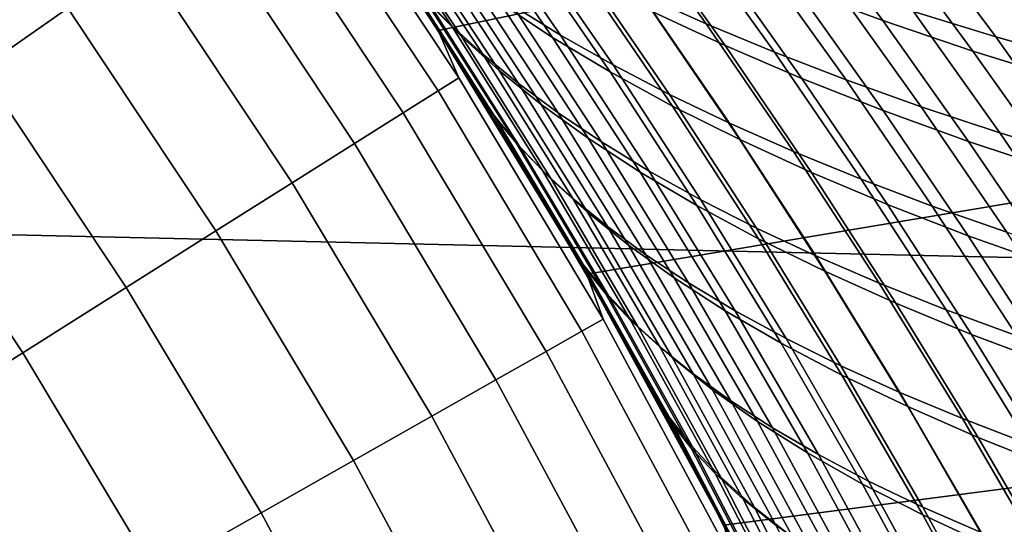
# Model space of a CAD drawing. Header units: metres. Extents: x -28 to 70, y -218 to 27.
# Tile 173 of 246: x 16.97 to 20.58, y 10.08 to 11.93. Entities that reach past the tile are written whole.
import ezdxf

# ---------------------------------------------------------------- set-up
doc = ezdxf.new("R2010")
doc.units = ezdxf.units.M
doc.layers.add('solid_10_261_002_XXX', color=7, linetype='CONTINUOUS')

msp = doc.modelspace()

# ---------------------------------------------------------------- linework, layer by layer
at = {"layer": 'solid_10_261_002_XXX'}
for points in [[(-24.122406, 13.204515, -5), (24.698545, 12.092615, -5), (25.223248, 10.956131, -5), (-24.698545, 12.092615, -5)], [(23.683634, 12.964748), (17.920586, 12.761367), (18.507654, 11.893956)], [(23.683634, 12.964748), (18.507654, 11.893956), (19.052479, 11.000106), (24.2493, 11.873136)], [(17.150885, 11.975918, 152.1147), (16.570696, 12.766656, 152.1147), (16.262587, 12.529278, 153.591949), (16.831989, 11.753242, 153.591949)], [(18.59248, 11.760939, 87.98156), (18.507654, 11.893956), (17.920586, 12.761367), (18.382956, 12.085817, 88.164383)], [(17.920671, 12.761252, 143.052673), (18.01351, 12.578261, 144.561661), (18.583282, 11.720102, 144.561661), (18.507578, 11.894098, 143.052673)], [(18.28809, 12.228889, 139.751175), (18.012146, 12.631809, 139.505798), (17.920671, 12.761252, 143.052673), (18.507578, 11.894098, 143.052673)], [(18.583282, 11.720102, 144.561661), (18.01351, 12.578261, 144.561661), (17.9396, 12.526653, 146.086594), (18.507036, 11.672015, 146.086594)], [(18.507036, 11.672015, 146.086594), (17.9396, 12.526653, 146.086594), (17.816151, 12.440452, 147.606766), (18.379681, 11.591695, 147.606766)], [(18.103672, 12.536716, 138.678299), (18.453798, 12.01755, 138.99382), (18.555399, 11.912803, 138.607712), (18.210409, 12.428763, 138.296646)], [(18.475712, 11.991741, 89.081001), (18.132614, 12.501877, 89.389877), (18.256969, 12.377452, 89.809547), (18.594837, 11.870257, 89.505318)], [(18.733124, 11.99573, 91.058716), (18.400373, 12.477184, 91.366287), (18.597937, 12.346373, 91.77047), (18.926754, 11.868162, 91.467072)], [(18.442322, 12.472466, 136.468933), (18.778585, 11.986719, 136.780518), (18.956434, 11.876411, 136.409454), (18.623913, 12.358705, 136.101807)], [(18.923641, 12.483306, 134.723221), (19.252794, 12.025719, 135.035217), (19.48963, 11.918661, 134.694626), (19.163395, 12.373324, 134.386185)], [(19.822014, 12.045813, 94.3144), (19.502531, 12.476934, 94.622414), (19.820063, 12.359031, 94.948799), (20.1371, 11.929888, 94.644142)], [(18.379681, 11.591695, 147.606766), (17.816151, 12.440452, 147.606766), (17.643353, 12.319793, 149.119751), (18.201418, 11.479268, 149.119751)], [(18.210409, 12.428763, 138.296646), (18.555399, 11.912803, 138.607712), (18.671383, 11.806671, 138.221756), (18.331169, 12.319235, 137.914978)], [(19.293913, 11.96222, 92.940529), (18.96944, 12.415638, 93.246635), (19.237854, 12.289167, 93.614319), (19.559364, 11.838544, 93.311913)], [(18.594837, 11.870257, 89.505318), (18.256969, 12.377452, 89.809547), (18.398397, 12.251122, 90.228531), (18.731449, 11.747103, 89.928726)], [(19.928072, 12.395452, 132.827454), (20.249075, 11.963233, 133.137512), (20.55085, 11.869931, 132.855133), (20.231884, 12.300364, 132.547882)], [(18.926754, 11.868162, 91.467072), (18.597937, 12.346373, 91.77047), (18.812857, 12.216585, 92.16848), (19.138083, 11.741653, 91.869034)], [(18.623913, 12.358705, 136.101807), (18.956434, 11.876411, 136.409454), (19.148737, 11.767249, 136.043686), (18.81967, 12.246079, 135.739807)], [(19.163395, 12.373324, 134.386185), (19.48963, 11.918661, 134.694626), (19.739626, 11.814139, 134.36319), (19.416069, 12.265965, 134.058105)], [(20.1371, 11.929888, 94.644142), (19.820063, 12.359031, 94.948799), (20.152254, 12.245776, 95.260132), (20.467083, 11.818431, 94.958588)], [(18.201418, 11.479268, 149.119751), (17.643353, 12.319793, 149.119751), (17.421482, 12.164867, 150.623184), (17.972528, 11.334912, 150.623184)], [(18.331169, 12.319235, 137.914978), (18.671383, 11.806671, 138.221756), (18.801838, 11.699672, 137.837036), (18.466053, 12.208683, 137.534363)], [(19.559364, 11.838544, 93.311913), (19.237854, 12.289167, 93.614319), (19.522156, 12.165732, 93.97068), (19.840977, 11.717808, 93.671761)], [(20.231884, 12.300364, 132.547882), (20.55085, 11.869931, 132.855133), (20.864075, 11.780821, 132.586441), (20.546961, 12.209647, 132.281754)], [(18.731449, 11.747103, 89.928726), (18.398397, 12.251122, 90.228531), (18.55706, 12.123631, 90.645393), (18.885696, 11.622976, 90.3498)], [(18.81967, 12.246079, 135.739807), (19.148737, 11.767249, 136.043686), (19.355276, 11.659587, 135.684235), (19.029387, 12.134972, 135.383942)], [(19.416069, 12.265965, 134.058105), (19.739626, 11.814139, 134.36319), (20.002516, 11.712492, 134.04187), (19.681412, 12.16159, 133.739975)], [(20.467083, 11.818431, 94.958588), (20.152254, 12.245776, 95.260132), (20.498653, 12.13751, 95.55526), (20.811495, 11.711761, 95.256584)], [(18.573662, 11.790636, 140.00174), (18.28809, 12.228889, 139.751175), (18.507578, 11.894098, 143.052673)], [(18.711184, 11.581266, 139.680466), (18.366495, 12.120395, 139.379028), (18.28809, 12.228889, 139.751175), (18.573662, 11.790636, 140.00174)], [(18.466053, 12.208683, 137.534363), (18.801838, 11.699672, 137.837036), (18.946848, 11.59232, 137.45462), (18.615158, 12.09766, 137.155853)], [(19.138083, 11.741653, 91.869034), (18.812857, 12.216585, 92.16848), (19.044962, 12.088384, 92.558937), (19.366917, 11.616729, 92.263252)], [(20.546961, 12.209647, 132.281754), (20.864075, 11.780821, 132.586441), (21.188309, 11.696034, 132.332153), (20.872871, 12.123445, 132.029831)], [(17.972528, 11.334912, 150.623184), (17.421482, 12.164867, 150.623184), (17.150885, 11.975918, 152.1147), (17.693373, 11.158854, 152.1147)], [(19.840977, 11.717808, 93.671761), (19.522156, 12.165732, 93.97068), (19.822014, 12.045813, 94.3144), (20.138405, 11.600461, 94.018738)], [(19.681412, 12.16159, 133.739975), (20.002516, 11.712492, 134.04187), (20.278032, 11.61406, 133.731705), (19.959166, 12.060558, 133.43277)], [(19.029387, 12.134972, 135.383942), (19.355276, 11.659587, 135.684235), (19.575773, 11.553741, 135.332123), (19.252794, 12.025719, 135.035217)], [(20.811495, 11.711761, 95.256584), (20.498653, 12.13751, 95.55526), (20.858681, 12.034414, 95.833183), (21.169741, 11.610042, 95.537117)], [(-24.698545, 12.092615, -5), (25.223248, 10.956131, -5), (25.695839, 9.796626, -5), (-25.223248, 10.956131, -5)], [(18.793184, 11.48168, 139.29097), (18.453798, 12.01755, 138.99382), (18.366495, 12.120395, 139.379028), (18.711184, 11.581266, 139.680466)], [(18.373924, 12.110857, 88.657204), (18.712355, 11.581531, 88.361198), (18.59248, 11.760939, 87.98156), (18.382956, 12.085817, 88.164383)], [(18.475712, 11.991741, 89.081001), (18.808624, 11.465412, 88.789551), (18.712355, 11.581531, 88.361198), (18.373924, 12.110857, 88.657204)], [(18.885696, 11.622976, 90.3498), (18.55706, 12.123631, 90.645393), (18.733124, 11.99573, 91.058716), (19.057728, 11.498574, 90.767113)], [(18.615158, 12.09766, 137.155853), (18.946848, 11.59232, 137.45462), (19.106503, 11.485134, 137.075562), (18.778585, 11.986719, 136.780518)], [(19.366917, 11.616729, 92.263252), (19.044962, 12.088384, 92.558937), (19.293913, 11.96222, 92.940529), (19.612904, 11.493811, 92.648376)], [(19.959166, 12.060558, 133.43277), (20.278032, 11.61406, 133.731705), (20.56591, 11.519182, 133.433685), (20.249075, 11.963233, 133.137512)], [(18.453798, 12.01755, 138.99382), (18.793184, 11.48168, 139.29097), (18.889874, 11.380426, 138.900757), (18.555399, 11.912803, 138.607712)], [(19.252794, 12.025719, 135.035217), (19.575773, 11.553741, 135.332123), (19.80995, 11.45003, 134.988327), (19.48963, 11.918661, 134.694626)], [(20.138405, 11.600461, 94.018738), (19.822014, 12.045813, 94.3144), (20.1371, 11.929888, 94.644142), (20.451307, 11.486955, 94.351524)], [(18.808624, 11.465412, 88.789551), (18.475712, 11.991741, 89.081001), (18.594837, 11.870257, 89.505318), (18.922686, 11.347219, 89.218178)], [(19.057728, 11.498574, 90.767113), (18.733124, 11.99573, 91.058716), (18.926754, 11.868162, 91.467072), (19.247694, 11.374597, 91.179245)], [(18.778585, 11.986719, 136.780518), (19.106503, 11.485134, 137.075562), (19.28089, 11.378629, 136.700943), (18.956434, 11.876411, 136.409454)], [(17.693373, 11.158854, 152.1147), (17.150885, 11.975918, 152.1147), (16.831989, 11.753242, 153.591949), (17.364389, 10.951371, 153.591949)], [(19.612904, 11.493811, 92.648376), (19.293913, 11.96222, 92.940529), (19.559364, 11.838544, 93.311913), (19.875683, 11.37332, 93.023087)], [(20.249075, 11.963233, 133.137512), (20.56591, 11.519182, 133.433685), (20.865849, 11.428157, 133.148743), (20.55085, 11.869931, 132.855133)], [(18.555399, 11.912803, 138.607712), (18.889874, 11.380426, 138.900757), (19.00132, 11.277988, 138.510895), (18.671383, 11.806671, 138.221756)], [(19.48963, 11.918661, 134.694626), (19.80995, 11.45003, 134.988327), (20.057528, 11.348771, 134.653854), (19.739626, 11.814139, 134.36319)], [(20.451307, 11.486955, 94.351524), (20.1371, 11.929888, 94.644142), (20.467083, 11.818431, 94.958588), (20.779337, 11.377734, 94.668777)], [(18.507578, 11.894098, 143.052673), (18.583282, 11.720102, 144.561661), (19.112206, 10.836181, 144.561661), (19.052559, 11, 143.052673)], [(18.867083, 11.315175, 140.252029), (18.573662, 11.790636, 140.00174), (18.507578, 11.894098, 143.052673), (19.052559, 11, 143.052673)], [(19.194008, 10.751283, 87.473244), (19.052479, 11.000106), (18.507654, 11.893956), (18.998363, 11.093339, 87.635971)], [(18.797739, 11.430005, 87.805412), (18.998363, 11.093339, 87.635971), (18.507654, 11.893956)], [(18.59248, 11.760939, 87.98156), (18.797739, 11.430005, 87.805412), (18.507654, 11.893956)], [(18.956434, 11.876411, 136.409454), (19.28089, 11.378629, 136.700943), (19.470028, 11.273282, 136.331818), (19.148737, 11.767249, 136.043686)], [(24.2493, 11.873136), (19.052479, 11.000106), (19.55442, 10.080904), (24.764498, 10.757257)], [(18.922686, 11.347219, 89.218178), (18.594837, 11.870257, 89.505318), (18.731449, 11.747103, 89.928726), (19.05467, 11.227598, 89.645676)], [(19.247694, 11.374597, 91.179245), (18.926754, 11.868162, 91.467072), (19.138083, 11.741653, 91.869034), (19.455704, 11.25172, 91.584785)], [(19.875683, 11.37332, 93.023087), (19.559364, 11.838544, 93.311913), (19.840977, 11.717808, 93.671761), (20.1549, 11.255675, 93.386055)], [(20.55085, 11.869931, 132.855133), (20.865849, 11.428157, 133.148743), (21.177416, 11.341139, 132.877686), (20.864075, 11.780821, 132.586441)], [(18.671383, 11.806671, 138.221756), (19.00132, 11.277988, 138.510895), (19.127602, 11.174843, 138.122452), (18.801838, 11.699672, 137.837036)], [(19.739626, 11.814139, 134.36319), (20.057528, 11.348771, 134.653854), (20.318228, 11.25028, 134.329697), (20.002516, 11.712492, 134.04187)], [(20.779337, 11.377734, 94.668777), (20.467083, 11.818431, 94.958588), (20.811495, 11.711761, 95.256584), (21.122011, 11.273095, 94.969345)], [(19.04381, 11.02605, 139.963379), (18.711184, 11.581266, 139.680466), (18.573662, 11.790636, 140.00174), (18.867083, 11.315175, 140.252029)], [(19.148737, 11.767249, 136.043686), (19.470028, 11.273282, 136.331818), (19.673687, 11.169424, 135.969193), (19.355276, 11.659587, 135.684235)], [(17.364389, 10.951371, 153.591949), (16.831989, 11.753242, 153.591949), (16.465296, 11.497192, 155.052612), (16.986097, 10.71279, 155.052612)], [(19.039375, 11.036386, 88.082817), (18.797739, 11.430005, 87.805412), (18.59248, 11.760939, 87.98156), (18.712355, 11.581531, 88.361198)], [(19.05467, 11.227598, 89.645676), (18.731449, 11.747103, 89.928726), (18.885696, 11.622976, 90.3498), (19.20471, 11.1072, 90.070618)], [(19.455704, 11.25172, 91.584785), (19.138083, 11.741653, 91.869034), (19.366917, 11.616729, 92.263252), (19.681557, 11.130434, 91.982353)], [(19.112206, 10.836181, 144.561661), (18.583282, 11.720102, 144.561661), (18.507036, 11.672015, 146.086594), (19.033789, 10.791719, 146.086594)], [(18.801838, 11.699672, 137.837036), (19.127602, 11.174843, 138.122452), (19.268787, 11.07147, 137.736511), (18.946848, 11.59232, 137.45462)], [(20.1549, 11.255675, 93.386055), (19.840977, 11.717808, 93.671761), (20.138405, 11.600461, 94.018738), (20.450195, 11.1413, 93.735931)], [(20.002516, 11.712492, 134.04187), (20.318228, 11.25028, 134.329697), (20.59177, 11.154876, 134.016876), (20.278032, 11.61406, 133.731705)], [(19.033789, 10.791719, 146.086594), (18.507036, 11.672015, 146.086594), (18.379681, 11.591695, 147.606766), (18.902807, 10.717457, 147.606766)], [(19.355276, 11.659587, 135.684235), (19.673687, 11.169424, 135.969193), (19.891575, 11.067348, 135.614075), (19.575773, 11.553741, 135.332123)], [(19.20471, 11.1072, 90.070618), (18.885696, 11.622976, 90.3498), (19.057728, 11.498574, 90.767113), (19.372932, 10.986671, 90.491577)], [(18.902807, 10.717457, 147.606766), (18.379681, 11.591695, 147.606766), (18.201418, 11.479268, 149.119751), (18.719471, 10.613509, 149.119751)], [(18.946848, 11.59232, 137.45462), (19.268787, 11.07147, 137.736511), (19.42495, 10.968351, 137.354111), (19.106503, 11.485134, 137.075562)], [(19.681557, 11.130434, 91.982353), (19.366917, 11.616729, 92.263252), (19.612904, 11.493811, 92.648376), (19.924875, 11.011128, 92.370636)], [(20.450195, 11.1413, 93.735931), (20.138405, 11.600461, 94.018738), (20.451307, 11.486955, 94.351524), (20.761209, 11.030613, 94.071404)], [(20.278032, 11.61406, 133.731705), (20.59177, 11.154876, 134.016876), (20.87788, 11.062875, 133.716385), (20.56591, 11.519182, 133.433685)], [(19.12072, 10.929996, 139.569901), (18.793184, 11.48168, 139.29097), (18.711184, 11.581266, 139.680466), (19.04381, 11.02605, 139.963379)], [(18.808624, 11.465412, 88.789551), (19.130243, 10.923667, 88.515427), (19.039375, 11.036386, 88.082817), (18.712355, 11.581531, 88.361198)], [(19.575773, 11.553741, 135.332123), (19.891575, 11.067348, 135.614075), (20.1234, 10.967349, 135.267456), (19.80995, 11.45003, 134.988327)], [(20.56591, 11.519182, 133.433685), (20.87788, 11.062875, 133.716385), (21.176241, 10.974554, 133.429184), (20.865849, 11.428157, 133.148743)], [(16.986097, 10.71279, 155.052612), (16.465296, 11.497192, 155.052612), (16.051382, 11.20817, 156.494385), (16.559093, 10.443487, 156.494385)], [(18.719471, 10.613509, 149.119751), (18.201418, 11.479268, 149.119751), (17.972528, 11.334912, 150.623184), (18.484068, 10.480041, 150.623184)], [(18.793184, 11.48168, 139.29097), (19.12072, 10.929996, 139.569901), (19.212725, 10.832518, 139.175934), (18.889874, 11.380426, 138.900757)], [(19.372932, 10.986671, 90.491577), (19.057728, 11.498574, 90.767113), (19.247694, 11.374597, 91.179245), (19.559467, 10.866663, 90.907143)], [(19.106503, 11.485134, 137.075562), (19.42495, 10.968351, 137.354111), (19.596165, 10.865965, 136.976334), (19.28089, 11.378629, 136.700943)], [(19.924875, 11.011128, 92.370636), (19.612904, 11.493811, 92.648376), (19.875683, 11.37332, 93.023087), (20.185287, 10.894194, 92.748291)], [(20.761209, 11.030613, 94.071404), (20.451307, 11.486955, 94.351524), (20.779337, 11.377734, 94.668777), (21.087582, 10.924029, 94.391136)], [(19.130243, 10.923667, 88.515427), (18.808624, 11.465412, 88.789551), (18.922686, 11.347219, 89.218178), (19.239384, 10.809171, 88.94809)], [(19.80995, 11.45003, 134.988327), (20.1234, 10.967349, 135.267456), (20.36887, 10.86972, 134.930328), (20.057528, 11.348771, 134.653854)], [(19.039375, 11.036386, 88.082817), (18.998363, 11.093339, 87.635971), (18.797739, 11.430005, 87.805412)], [(18.889874, 11.380426, 138.900757), (19.212725, 10.832518, 139.175934), (19.31988, 10.734054, 138.782516), (19.00132, 11.277988, 138.510895)], [(19.559467, 10.866663, 90.907143), (19.247694, 11.374597, 91.179245), (19.455704, 11.25172, 91.584785), (19.764412, 10.747802, 91.315895)], [(19.28089, 11.378629, 136.700943), (19.596165, 10.865965, 136.976334), (19.782438, 10.764753, 136.604248), (19.470028, 11.273282, 136.331818)], [(20.185287, 10.894194, 92.748291), (19.875683, 11.37332, 93.023087), (20.1549, 11.255675, 93.386055), (20.462416, 10.780018, 93.114006)], [(18.484068, 10.480041, 150.623184), (17.972528, 11.334912, 150.623184), (17.693373, 11.158854, 152.1147), (18.196966, 10.317261, 152.1147)], [(19.239384, 10.809171, 88.94809), (18.922686, 11.347219, 89.218178), (19.05467, 11.227598, 89.645676), (19.366903, 10.693494, 89.379372)], [(20.057528, 11.348771, 134.653854), (20.36887, 10.86972, 134.930328), (20.627693, 10.774755, 134.603729), (20.318228, 11.25028, 134.329697)], [(19.166191, 10.800794, 140.502838), (18.867083, 11.315175, 140.252029), (19.052559, 11, 143.052673)], [(19.363249, 10.455638, 140.227936), (19.04381, 11.02605, 139.963379), (18.867083, 11.315175, 140.252029), (19.166191, 10.800794, 140.502838)], [(19.00132, 11.277988, 138.510895), (19.31988, 10.734054, 138.782516), (19.442245, 10.635047, 138.390732), (19.127602, 11.174843, 138.122452)], [(19.470028, 11.273282, 136.331818), (19.782438, 10.764753, 136.604248), (19.983524, 10.665021, 136.238831), (19.673687, 11.169424, 135.969193)], [(19.366903, 10.693494, 89.379372), (19.05467, 11.227598, 89.645676), (19.20471, 11.1072, 90.070618), (19.512911, 10.577236, 89.807877)], [(19.764412, 10.747802, 91.315895), (19.455704, 11.25172, 91.584785), (19.681557, 11.130434, 91.982353), (19.987539, 10.630541, 91.716484)], [(20.462416, 10.780018, 93.114006), (20.1549, 11.255675, 93.386055), (20.450195, 11.1413, 93.735931), (20.755888, 10.668991, 93.466431)], [(20.318228, 11.25028, 134.329697), (20.627693, 10.774755, 134.603729), (20.899578, 10.682747, 134.28862), (20.59177, 11.154876, 134.016876)], [(18.196966, 10.317261, 152.1147), (17.693373, 11.158854, 152.1147), (17.364389, 10.951371, 153.591949), (17.85862, 10.125426, 153.591949)], [(19.127602, 11.174843, 138.122452), (19.442245, 10.635047, 138.390732), (19.579874, 10.535941, 138.001617), (19.268787, 11.07147, 137.736511)], [(19.673687, 11.169424, 135.969193), (19.983524, 10.665021, 136.238831), (20.199114, 10.567039, 135.881088), (19.891575, 11.067348, 135.614075)], [(19.987539, 10.630541, 91.716484), (19.681557, 11.130434, 91.982353), (19.924875, 11.011128, 92.370636), (20.228456, 10.515239, 92.107567)], [(20.755888, 10.668991, 93.466431), (20.450195, 11.1413, 93.735931), (20.761209, 11.030613, 94.071404), (21.065327, 10.561503, 93.804245)], [(19.039375, 11.036386, 88.082817), (19.353916, 10.4761, 87.821915), (19.194008, 10.751283, 87.473244), (18.998363, 11.093339, 87.635971)], [(19.512911, 10.577236, 89.807877), (19.20471, 11.1072, 90.070618), (19.372932, 10.986671, 90.491577), (19.677517, 10.460996, 90.232178)], [(19.268787, 11.07147, 137.736511), (19.579874, 10.535941, 138.001617), (19.732828, 10.437178, 137.616257), (19.42495, 10.968351, 137.354111)], [(19.891575, 11.067348, 135.614075), (20.199114, 10.567039, 135.881088), (20.428904, 10.471076, 135.532043), (20.1234, 10.967349, 135.267456)], [(19.130243, 10.923667, 88.515427), (19.439487, 10.367238, 88.25853), (19.353916, 10.4761, 87.821915), (19.039375, 11.036386, 88.082817)], [(19.435291, 10.363392, 139.830826), (19.12072, 10.929996, 139.569901), (19.04381, 11.02605, 139.963379), (19.363249, 10.455638, 140.227936)], [(20.228456, 10.515239, 92.107567), (19.924875, 11.011128, 92.370636), (20.185287, 10.894194, 92.748291), (20.486773, 10.402253, 92.487839)], [(19.569532, 10.051539, 87.168274), (19.55442, 10.080904), (19.052479, 11.000106), (19.384394, 10.404099, 87.317284)], [(19.194008, 10.751283, 87.473244), (19.384394, 10.404099, 87.317284), (19.052479, 11.000106)], [(19.052559, 11, 143.052673), (19.112206, 10.836181, 144.561661), (19.599115, 9.928438, 144.561661), (19.55438, 10.080983, 143.052673)], [(19.46744, 10.247868, 140.749283), (19.166191, 10.800794, 140.502838), (19.052559, 11, 143.052673), (19.55438, 10.080983, 143.052673)], [(19.677517, 10.460996, 90.232178), (19.372932, 10.986671, 90.491577), (19.559467, 10.866663, 90.907143), (19.860828, 10.345371, 90.650864)], [(-25.223248, 10.956131, -5), (25.695839, 9.796626, -5), (26.115135, 8.616775, -5), (-25.695839, 9.796626, -5)], [(17.85862, 10.125426, 153.591949), (17.364389, 10.951371, 153.591949), (16.986097, 10.71279, 155.052612), (17.469561, 9.90484, 155.052612)], [(19.42495, 10.968351, 137.354111), (19.732828, 10.437178, 137.616257), (19.901159, 10.339199, 137.235687), (19.596165, 10.865965, 136.976334)], [(20.1234, 10.967349, 135.267456), (20.428904, 10.471076, 135.532043), (20.672585, 10.377402, 135.192657), (20.36887, 10.86972, 134.930328)], [(19.12072, 10.929996, 139.569901), (19.435291, 10.363392, 139.830826), (19.522848, 10.269956, 139.433426), (19.212725, 10.832518, 139.175934)], [(19.439487, 10.367238, 88.25853), (19.130243, 10.923667, 88.515427), (19.239384, 10.809171, 88.94809), (19.543825, 10.256891, 88.694954)], [(19.860828, 10.345371, 90.650864), (19.559467, 10.866663, 90.907143), (19.764412, 10.747802, 91.315895), (20.06292, 10.230944, 91.062531)], [(19.596165, 10.865965, 136.976334), (19.901159, 10.339199, 137.235687), (20.084862, 10.242414, 136.860992), (19.782438, 10.764753, 136.604248)], [(20.486773, 10.402253, 92.487839), (20.185287, 10.894194, 92.748291), (20.462416, 10.780018, 93.114006), (20.762091, 10.291941, 92.855965)], [(20.36887, 10.86972, 134.930328), (20.672585, 10.377402, 135.192657), (20.929852, 10.286289, 134.863953), (20.627693, 10.774755, 134.603729)], [(19.599115, 9.928438, 144.561661), (19.112206, 10.836181, 144.561661), (19.033789, 10.791719, 146.086594), (19.5187, 9.887702, 146.086594)], [(19.212725, 10.832518, 139.175934), (19.522848, 10.269956, 139.433426), (19.625961, 10.175735, 139.036789), (19.31988, 10.734054, 138.782516)], [(19.5187, 9.887702, 146.086594), (19.033789, 10.791719, 146.086594), (18.902807, 10.717457, 147.606766), (19.384382, 9.81966, 147.606766)], [(19.668385, 9.870928, 140.474365), (19.363249, 10.455638, 140.227936), (19.166191, 10.800794, 140.502838), (19.46744, 10.247868, 140.749283)], [(19.543825, 10.256891, 88.694954), (19.239384, 10.809171, 88.94809), (19.366903, 10.693494, 89.379372), (19.667019, 10.145611, 89.129768)], [(24.764498, 10.757257), (19.55442, 10.080904), (20.011904, 9.139086), (25.228384, 9.619168)], [(19.782438, 10.764753, 136.604248), (20.084862, 10.242414, 136.860992), (20.283672, 10.147098, 136.493149), (19.983524, 10.665021, 136.238831)], [(20.762091, 10.291941, 92.855965), (20.462416, 10.780018, 93.114006), (20.755888, 10.668991, 93.466431), (21.054018, 10.184661, 93.210609)], [(19.384382, 9.81966, 147.606766), (18.902807, 10.717457, 147.606766), (18.719471, 10.613509, 149.119751), (19.196377, 9.724421, 149.119751)], [(19.353916, 10.4761, 87.821915), (19.384394, 10.404099, 87.317284), (19.194008, 10.751283, 87.473244)], [(19.31988, 10.734054, 138.782516), (19.625961, 10.175735, 139.036789), (19.744671, 10.081137, 138.641983), (19.442245, 10.635047, 138.390732)], [(20.06292, 10.230944, 91.062531), (19.764412, 10.747802, 91.315895), (19.987539, 10.630541, 91.716484), (20.283546, 10.118126, 91.465828)], [(17.469561, 9.90484, 155.052612), (16.986097, 10.71279, 155.052612), (16.559093, 10.443487, 156.494385), (17.030403, 9.655846, 156.494385)], [(19.667019, 10.145611, 89.129768), (19.366903, 10.693494, 89.379372), (19.512911, 10.577236, 89.807877), (19.809151, 10.033943, 89.561562)], [(19.983524, 10.665021, 136.238831), (20.283672, 10.147098, 136.493149), (20.497271, 10.053499, 136.133179), (20.199114, 10.567039, 135.881088)], [(19.196377, 9.724421, 149.119751), (18.719471, 10.613509, 149.119751), (18.484068, 10.480041, 150.623184), (18.954975, 9.602132, 150.623184)], [(19.442245, 10.635047, 138.390732), (19.744671, 10.081137, 138.641983), (19.879015, 9.986563, 138.250061), (19.579874, 10.535941, 138.001617)], [(20.283546, 10.118126, 91.465828), (19.987539, 10.630541, 91.716484), (20.228456, 10.515239, 92.107567), (20.522295, 10.007246, 91.859428)], [(19.809151, 10.033943, 89.561562), (19.512911, 10.577236, 89.807877), (19.677517, 10.460996, 90.232178), (19.970308, 9.922437, 89.988937)], [(20.199114, 10.567039, 135.881088), (20.497271, 10.053499, 136.133179), (20.725332, 9.961864, 135.782043), (20.428904, 10.471076, 135.532043)], [(19.579874, 10.535941, 138.001617), (19.879015, 9.986563, 138.250061), (20.029036, 9.89242, 137.862061), (19.732828, 10.437178, 137.616257)], [(20.522295, 10.007246, 91.859428), (20.228456, 10.515239, 92.107567), (20.486773, 10.402253, 92.487839), (20.778749, 9.898628, 92.242012)], [(18.954975, 9.602132, 150.623184), (18.484068, 10.480041, 150.623184), (18.196966, 10.317261, 152.1147), (18.660559, 9.452989, 152.1147)], [(19.353916, 10.4761, 87.821915), (19.654966, 9.901121, 87.578278), (19.569532, 10.051539, 87.168274), (19.384394, 10.404099, 87.317284)], [(19.439487, 10.367238, 88.25853), (19.735369, 9.796574, 88.018646), (19.654966, 9.901121, 87.578278), (19.353916, 10.4761, 87.821915)], [(20.428904, 10.471076, 135.532043), (20.725332, 9.961864, 135.782043), (20.967537, 9.872439, 135.44075), (20.672585, 10.377402, 135.192657)], [(17.030403, 9.655846, 156.494385), (16.559093, 10.443487, 156.494385), (16.084045, 10.143885, 157.914993), (16.541834, 9.378839, 157.914993)], [(19.735786, 9.782755, 140.073929), (19.435291, 10.363392, 139.830826), (19.363249, 10.455638, 140.227936), (19.668385, 9.870928, 140.474365)], [(19.970308, 9.922437, 89.988937), (19.677517, 10.460996, 90.232178), (19.860828, 10.345371, 90.650864), (20.150576, 9.811642, 90.410477)], [(19.732828, 10.437178, 137.616257), (20.029036, 9.89242, 137.862061), (20.194769, 9.799111, 137.479065), (19.901159, 10.339199, 137.235687)], [(20.778749, 9.898628, 92.242012), (20.486773, 10.402253, 92.487839), (20.762091, 10.291941, 92.855965), (21.052496, 9.792601, 92.612267)], [(19.435291, 10.363392, 139.830826), (19.735786, 9.782755, 140.073929), (19.819139, 9.693624, 139.673416), (19.522848, 10.269956, 139.433426)], [(19.735369, 9.796574, 88.018646), (19.439487, 10.367238, 88.25853), (19.543825, 10.256891, 88.694954), (19.835051, 9.690828, 88.458572)], [(20.150576, 9.811642, 90.410477), (19.860828, 10.345371, 90.650864), (20.06292, 10.230944, 91.062531), (20.350002, 9.702088, 90.824791)], [(19.901159, 10.339199, 137.235687), (20.194769, 9.799111, 137.479065), (20.376192, 9.707013, 137.102112), (20.084862, 10.242414, 136.860992)], [(18.660559, 9.452989, 152.1147), (18.196966, 10.317261, 152.1147), (17.85862, 10.125426, 153.591949), (18.313593, 9.277224, 153.591949)], [(19.768551, 9.654243, 140.9888), (19.46744, 10.247868, 140.749283), (19.55438, 10.080983, 143.052673)], [(19.958092, 9.272816, 140.702866), (19.668385, 9.870928, 140.474365), (19.46744, 10.247868, 140.749283), (19.768551, 9.654243, 140.9888)], [(19.522848, 10.269956, 139.433426), (19.819139, 9.693624, 139.673416), (19.918463, 9.603903, 139.273865), (19.625961, 10.175735, 139.036789)], [(19.835051, 9.690828, 88.458572), (19.543825, 10.256891, 88.694954), (19.667019, 10.145611, 89.129768), (19.954077, 9.584383, 88.896645)], [(20.350002, 9.702088, 90.824791), (20.06292, 10.230944, 91.062531), (20.283546, 10.118126, 91.465828), (20.568323, 9.594154, 91.230537)], [(20.084862, 10.242414, 136.860992), (20.376192, 9.707013, 137.102112), (20.573025, 9.616374, 136.732193), (20.283672, 10.147098, 136.493149)], [(19.625961, 10.175735, 139.036789), (19.918463, 9.603903, 139.273865), (20.033779, 9.513961, 138.876358), (19.744671, 10.081137, 138.641983)], [(19.954077, 9.584383, 88.896645), (19.667019, 10.145611, 89.129768), (19.809151, 10.033943, 89.561562), (20.092503, 9.477738, 89.331474)], [(20.283672, 10.147098, 136.493149), (20.573025, 9.616374, 136.732193), (20.784929, 9.527419, 136.3703), (20.497271, 10.053499, 136.133179)], [(18.313593, 9.277224, 153.591949), (17.85862, 10.125426, 153.591949), (17.469561, 9.90484, 155.052612), (17.914623, 9.075114, 155.052612)], [(20.568323, 9.594154, 91.230537), (20.283546, 10.118126, 91.465828), (20.522295, 10.007246, 91.859428), (20.805103, 9.488134, 91.626389)]]:
    msp.add_3dface(points, dxfattribs=at)

doc.saveas('drawing.dxf')
